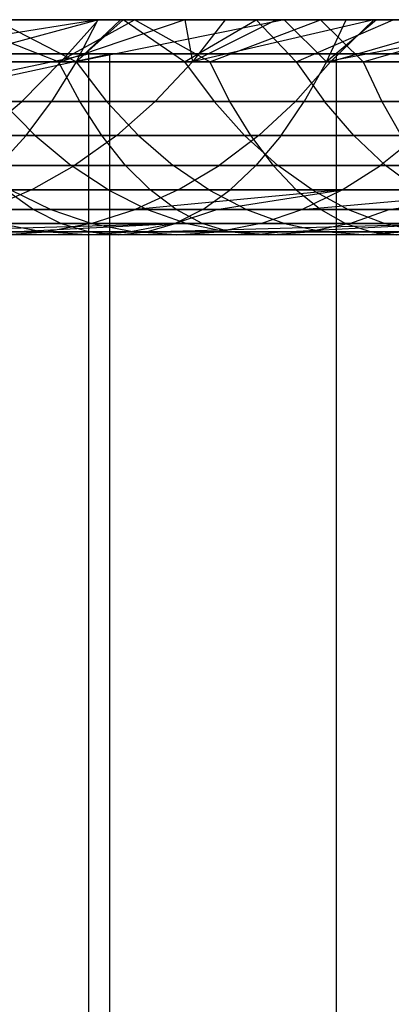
# Model space of a CAD drawing. Extents: x 0.1 to 12.1, y -6 to 6.
# Tile 104 of 181: x 7.473 to 7.819, y 0.016 to 0.932. Entities that reach past the tile are written whole.
import ezdxf

# ---------------------------------------------------------------- set-up
doc = ezdxf.new("R2010")
doc.units = 0
doc.header["$LTSCALE"] = 2.54
doc.layers.get('0').update_dxf_attribs({"linetype": 'CONTINUOUS'})

# ---------------------------------------------------------------- blocks, each defined once
blk = doc.blocks.new('DROPS_COLOR_C_STL')
at = {"color": 0}
for p, q in [((7.54583, 0.93168, 20.19245), (7.29989, 0.89239, 20.0783)), ((7.54583, 0.93168, 20.19245), (7.29989, 0.89239, 20.0783)), ((7.54648, 0.93168, 17.75663), (7.40137, 0.89239, 17.5966)), ((7.54648, 0.93168, 17.75663), (7.40137, 0.89239, 17.5966)), ((7.58011, 0.93168, 21.22912), (7.40929, 0.93168, 21.143)), ((7.50942, 0.89239, 21.15123), (7.40929, 0.93168, 21.143)), ((7.58011, 0.93168, 21.22912), (7.40929, 0.93168, 21.143)), ((7.50942, 0.89239, 21.15123), (7.40929, 0.93168, 21.143)), ((7.4177, 0.93168, 20.11119), (7.54583, 0.93168, 20.19245)), ((7.4177, 0.93168, 20.11119), (7.54583, 0.93168, 20.19245)), ((7.56961, 0.93168, 19.10002), (7.4498, 0.93168, 18.9972)), ((7.52561, 0.89239, 19.01253), (7.4498, 0.93168, 18.9972)), ((7.56961, 0.93168, 19.10002), (7.4498, 0.93168, 18.9972)), ((7.52561, 0.89239, 19.01253), (7.4498, 0.93168, 18.9972)), ((7.87289, 0.93168, 14.78861), (7.45545, 0.93168, 14.67271)), ((7.87289, 0.93168, 14.78861), (7.45545, 0.93168, 14.67271)), ((7.87289, 0.93168, 26.22777), (7.45545, 0.93168, 26.34368)), ((7.87289, 0.93168, 26.22777), (7.45545, 0.93168, 26.34368)), ((7.47107, 0.93168, 17.63872), (7.54648, 0.93168, 17.75663)), ((7.47107, 0.93168, 17.63872), (7.54648, 0.93168, 17.75663)), ((7.50942, 0.89239, 21.15123), (7.58011, 0.93168, 21.22912)), ((7.50942, 0.89239, 21.15123), (7.58011, 0.93168, 21.22912)), ((7.62694, 0.93168, 17.87063), (7.51155, 0.89239, 17.7737)), ((7.62694, 0.93168, 17.87063), (7.51155, 0.89239, 17.7737)), ((7.54648, 0.93168, 17.75663), (7.51155, 0.89239, 17.7737)), ((7.54648, 0.93168, 17.75663), (7.51155, 0.89239, 17.7737)), ((7.52561, 0.89239, 19.01253), (7.56961, 0.93168, 19.10002)), ((7.52561, 0.89239, 19.01253), (7.56961, 0.93168, 19.10002)), ((7.71933, 0.93168, 20.29388), (7.52571, 0.89239, 20.2253)), ((7.56687, 0.93168, 20.20527), (7.52571, 0.89239, 20.2253)), ((7.71933, 0.93168, 20.29388), (7.52571, 0.89239, 20.2253)), ((7.56687, 0.93168, 20.20527), (7.52571, 0.89239, 20.2253)), ((7.54583, 0.93168, 20.19245), (7.52571, 0.89239, 20.2253)), ((7.54583, 0.93168, 20.19245), (7.52571, 0.89239, 20.2253)), ((7.54583, 0.93168, 20.19245), (7.56687, 0.93168, 20.20527)), ((7.54583, 0.93168, 20.19245), (7.56687, 0.93168, 20.20527)), ((7.54648, 0.93168, 17.75663), (7.62694, 0.93168, 17.87063)), ((7.54648, 0.93168, 17.75663), (7.62694, 0.93168, 17.87063)), ((7.56687, 0.93168, 20.20527), (7.71933, 0.93168, 20.29388)), ((7.56687, 0.93168, 20.20527), (7.71933, 0.93168, 20.29388)), ((7.69335, 0.93168, 19.19783), (7.56961, 0.93168, 19.10002)), ((7.62668, 0.89239, 19.09682), (7.56961, 0.93168, 19.10002)), ((7.69335, 0.93168, 19.19783), (7.56961, 0.93168, 19.10002)), ((7.62668, 0.89239, 19.09682), (7.56961, 0.93168, 19.10002)), ((7.75328, 0.93168, 21.30932), (7.58011, 0.93168, 21.22912)), ((7.65003, 0.89239, 21.2198), (7.58011, 0.93168, 21.22912)), ((7.75328, 0.93168, 21.30932), (7.58011, 0.93168, 21.22912)), ((7.65003, 0.89239, 21.2198), (7.58011, 0.93168, 21.22912)), ((7.62668, 0.89239, 19.09682), (7.69335, 0.93168, 19.19783)), ((7.62668, 0.89239, 19.09682), (7.69335, 0.93168, 19.19783)), ((7.62694, 0.93168, 17.87063), (7.66439, 0.93168, 17.92016)), ((7.62694, 0.93168, 17.87063), (7.66439, 0.93168, 17.92016)), ((7.62694, 0.93168, 17.87063), (7.6339, 0.89239, 17.94371)), ((7.62694, 0.93168, 17.87063), (7.6339, 0.89239, 17.94371)), ((7.80263, 0.93168, 18.08672), (7.6339, 0.89239, 17.94371)), ((7.80263, 0.93168, 18.08672), (7.6339, 0.89239, 17.94371)), ((7.71235, 0.93168, 17.98069), (7.6339, 0.89239, 17.94371)), ((7.66439, 0.93168, 17.92016), (7.6339, 0.89239, 17.94371)), ((7.71235, 0.93168, 17.98069), (7.6339, 0.89239, 17.94371)), ((7.66439, 0.93168, 17.92016), (7.6339, 0.89239, 17.94371)), ((7.65003, 0.89239, 21.2198), (7.75328, 0.93168, 21.30932)), ((7.65003, 0.89239, 21.2198), (7.75328, 0.93168, 21.30932)), ((7.66439, 0.93168, 17.92016), (7.71235, 0.93168, 17.98069)), ((7.66439, 0.93168, 17.92016), (7.71235, 0.93168, 17.98069)), ((7.82092, 0.93168, 19.29066), (7.69335, 0.93168, 19.19783)), ((7.73054, 0.89239, 19.17765), (7.69335, 0.93168, 19.19783)), ((7.82092, 0.93168, 19.29066), (7.69335, 0.93168, 19.19783)), ((7.73054, 0.89239, 19.17765), (7.69335, 0.93168, 19.19783)), ((7.71235, 0.93168, 17.98069), (7.80263, 0.93168, 18.08672)), ((7.71235, 0.93168, 17.98069), (7.80263, 0.93168, 18.08672)), ((7.71933, 0.93168, 20.29388), (7.77701, 0.93168, 20.32551)), ((7.71933, 0.93168, 20.29388), (7.77701, 0.93168, 20.32551)), ((7.71933, 0.93168, 20.29388), (7.75872, 0.89239, 20.35941)), ((7.71933, 0.93168, 20.29388), (7.75872, 0.89239, 20.35941)), ((7.73054, 0.89239, 19.17765), (7.82092, 0.93168, 19.29066)), ((7.73054, 0.89239, 19.17765), (7.82092, 0.93168, 19.29066)), ((7.92877, 0.93168, 21.38357), (7.75328, 0.93168, 21.30932)), ((7.7927, 0.89239, 21.28458), (7.75328, 0.93168, 21.30932)), ((7.92877, 0.93168, 21.38357), (7.75328, 0.93168, 21.30932)), ((7.7927, 0.89239, 21.28458), (7.75328, 0.93168, 21.30932)), ((7.75872, 0.89239, 20.35941), (7.77701, 0.93168, 20.32551)), ((7.96405, 0.93168, 20.42128), (7.75872, 0.89239, 20.35941)), ((7.96405, 0.93168, 20.42128), (7.75872, 0.89239, 20.35941)), ((7.8053, 0.93168, 20.34066), (7.75872, 0.89239, 20.35941)), ((7.8053, 0.93168, 20.34066), (7.75872, 0.89239, 20.35941)), ((7.75872, 0.89239, 20.35941), (7.77701, 0.93168, 20.32551)), ((7.89776, 0.93168, 18.18866), (7.76248, 0.89239, 18.0995)), ((7.89776, 0.93168, 18.18866), (7.76248, 0.89239, 18.0995)), ((7.80263, 0.93168, 18.08672), (7.76248, 0.89239, 18.0995)), ((7.80263, 0.93168, 18.08672), (7.76248, 0.89239, 18.0995)), ((7.77701, 0.93168, 20.32551), (7.8053, 0.93168, 20.34066)), ((7.77701, 0.93168, 20.32551), (7.8053, 0.93168, 20.34066)), ((7.7927, 0.89239, 21.28458), (7.92877, 0.93168, 21.38357)), ((7.7927, 0.89239, 21.28458), (7.92877, 0.93168, 21.38357)), ((7.80263, 0.93168, 18.08672), (7.89776, 0.93168, 18.18866)), ((7.80263, 0.93168, 18.08672), (7.89776, 0.93168, 18.18866)), ((7.8053, 0.93168, 20.34066), (7.96405, 0.93168, 20.42128)), ((7.8053, 0.93168, 20.34066), (7.96405, 0.93168, 20.42128)), ((7.37267, 0.85985, 26.66538), (7.55704, 0.9, 26.70963)), ((7.37267, 0.85985, 26.66538), (7.55704, 0.9, 26.70963)), ((7.3801, 0.86685, 35.74808), (7.5374, 0.9, 35.80657)), ((7.3801, 0.86685, 35.74808), (7.5374, 0.9, 35.80657)), ((7.5374, 0.9, 35.80657), (7.41212, 0.9, 35.75938)), ((7.41212, 0.9, 39.52568), (8.31769, 0.9, 39.52568)), ((7.5374, 0.9, 35.80657), (7.41212, 0.9, 35.75938)), ((7.41212, 0.9, 39.52568), (8.31769, 0.9, 39.52568)), ((7.55704, 0.9, 26.70963), (7.41212, 0.9, 26.67433)), ((7.41212, 0.9, 32.52113), (8.31769, 0.9, 32.52113)), ((7.55704, 0.9, 26.70963), (7.41212, 0.9, 26.67433)), ((7.41212, 0.9, 32.52113), (8.31769, 0.9, 32.52113)), ((7.76802, 0.9, 35.90637), (7.5374, 0.9, 35.80657)), ((7.5374, -0.9, 35.80657), (7.5374, 0.9, 35.80657)), ((7.76802, 0.9, 35.90637), (7.5374, 0.9, 35.80657)), ((7.5374, -0.9, 35.80657), (7.5374, 0.9, 35.80657)), ((7.91901, 0.9, 26.81479), (7.55704, 0.9, 26.70963)), ((7.55704, -0.9, 26.70963), (7.55704, 0.9, 26.70963)), ((7.91901, 0.9, 26.81479), (7.55704, 0.9, 26.70963)), ((7.55704, -0.9, 26.70963), (7.55704, 0.9, 26.70963)), ((7.99192, 0.9, 36.02045), (7.76802, 0.9, 35.90637)), ((7.76802, -0.9, 35.90637), (7.76802, 0.9, 35.90637)), ((7.99192, 0.9, 36.02045), (7.76802, 0.9, 35.90637)), ((7.76802, -0.9, 35.90637), (7.76802, 0.9, 35.90637)), ((7.29989, 0.89239, 20.0783), (7.52571, 0.89239, 20.2253)), ((7.29989, 0.89239, 20.0783), (7.52571, 0.89239, 20.2253)), ((7.37075, 0.89239, 21.07883), (7.50942, 0.89239, 21.15123)), ((7.37075, 0.89239, 21.07883), (7.50942, 0.89239, 21.15123)), ((7.51155, 0.89239, 17.7737), (7.40137, 0.89239, 17.5966)), ((7.51155, 0.89239, 17.7737), (7.40137, 0.89239, 17.5966)), ((7.52561, 0.89239, 19.01253), (7.42706, 0.89239, 18.92447)), ((7.52561, 0.89239, 19.01253), (7.42706, 0.89239, 18.92447)), ((7.51155, 0.89239, 17.7737), (7.47533, 0.85555, 17.79795)), ((7.51155, 0.89239, 17.7737), (7.47533, 0.85555, 17.79795)), ((7.52571, 0.89239, 20.2253), (7.50294, 0.85555, 20.26248)), ((7.52571, 0.89239, 20.2253), (7.50294, 0.85555, 20.26248)), ((7.50942, 0.89239, 21.15123), (7.65003, 0.89239, 21.2198)), ((7.52906, 0.85555, 21.11231), (7.50942, 0.89239, 21.15123)), ((7.52906, 0.85555, 21.11231), (7.50942, 0.89239, 21.15123)), ((7.50942, 0.89239, 21.15123), (7.65003, 0.89239, 21.2198)), ((7.6339, 0.89239, 17.94371), (7.51155, 0.89239, 17.7737)), ((7.6339, 0.89239, 17.94371), (7.51155, 0.89239, 17.7737)), ((7.62668, 0.89239, 19.09682), (7.52561, 0.89239, 19.01253)), ((7.52561, 0.89239, 19.01253), (7.55411, 0.85555, 18.97953)), ((7.62668, 0.89239, 19.09682), (7.52561, 0.89239, 19.01253)), ((7.52561, 0.89239, 19.01253), (7.55411, 0.85555, 18.97953)), ((7.52571, 0.89239, 20.2253), (7.75872, 0.89239, 20.35941)), ((7.52571, 0.89239, 20.2253), (7.75872, 0.89239, 20.35941)), ((7.6339, 0.89239, 17.94371), (7.5994, 0.85555, 17.97035)), ((7.6339, 0.89239, 17.94371), (7.5994, 0.85555, 17.97035)), ((7.73054, 0.89239, 19.17765), (7.62668, 0.89239, 19.09682)), ((7.62668, 0.89239, 19.09682), (7.65405, 0.85555, 19.06289)), ((7.73054, 0.89239, 19.17765), (7.62668, 0.89239, 19.09682)), ((7.62668, 0.89239, 19.09682), (7.65405, 0.85555, 19.06289)), ((7.76248, 0.89239, 18.0995), (7.6339, 0.89239, 17.94371)), ((7.76248, 0.89239, 18.0995), (7.6339, 0.89239, 17.94371)), ((7.65003, 0.89239, 21.2198), (7.66859, 0.85555, 21.18036)), ((7.65003, 0.89239, 21.2198), (7.7927, 0.89239, 21.28458)), ((7.65003, 0.89239, 21.2198), (7.66859, 0.85555, 21.18036)), ((7.65003, 0.89239, 21.2198), (7.7927, 0.89239, 21.28458)), ((7.76248, 0.89239, 18.0995), (7.72979, 0.85555, 18.12834)), ((7.76248, 0.89239, 18.0995), (7.72979, 0.85555, 18.12834)), ((7.83733, 0.89239, 19.25513), (7.73054, 0.89239, 19.17765)), ((7.73054, 0.89239, 19.17765), (7.75675, 0.85555, 19.14282)), ((7.83733, 0.89239, 19.25513), (7.73054, 0.89239, 19.17765)), ((7.73054, 0.89239, 19.17765), (7.75675, 0.85555, 19.14282)), ((7.75872, 0.89239, 20.35941), (7.73803, 0.85555, 20.39778)), ((7.75872, 0.89239, 20.35941), (7.73803, 0.85555, 20.39778)), ((7.75872, 0.89239, 20.35941), (7.99801, 0.89239, 20.4802)), ((7.75872, 0.89239, 20.35941), (7.99801, 0.89239, 20.4802)), ((7.90639, 0.89239, 18.252), (7.76248, 0.89239, 18.0995)), ((7.90639, 0.89239, 18.252), (7.76248, 0.89239, 18.0995)), ((7.7927, 0.89239, 21.28458), (7.81017, 0.85555, 21.24464)), ((7.7927, 0.89239, 21.28458), (7.81017, 0.85555, 21.24464)), ((7.7927, 0.89239, 21.28458), (7.93712, 0.89239, 21.3454)), ((7.7927, 0.89239, 21.28458), (7.93712, 0.89239, 21.3454)), ((7.50294, 0.85555, 20.26248), (7.27511, 0.85555, 20.11416)), ((7.50294, 0.85555, 20.26248), (7.27511, 0.85555, 20.11416)), ((7.3636, 0.85555, 17.61835), (7.47533, 0.85555, 17.79795)), ((7.3636, 0.85555, 17.61835), (7.47533, 0.85555, 17.79795)), ((7.52906, 0.85555, 21.11231), (7.39144, 0.85555, 21.04046)), ((7.52906, 0.85555, 21.11231), (7.39144, 0.85555, 21.04046)), ((7.43761, 0.82396, 17.82319), (7.47533, 0.85555, 17.79795)), ((7.43761, 0.82396, 17.82319), (7.47533, 0.85555, 17.79795)), ((7.48746, 0.82396, 18.85913), (7.45665, 0.85555, 18.89246)), ((7.45665, 0.85555, 18.89246), (7.55411, 0.85555, 18.97953)), ((7.48746, 0.82396, 18.85913), (7.45665, 0.85555, 18.89246)), ((7.45665, 0.85555, 18.89246), (7.55411, 0.85555, 18.97953)), ((7.47533, 0.85555, 17.79795), (7.5994, 0.85555, 17.97035)), ((7.47533, 0.85555, 17.79795), (7.5994, 0.85555, 17.97035)), ((7.47924, 0.82396, 20.30118), (7.50294, 0.85555, 20.26248)), ((7.47924, 0.82396, 20.30118), (7.50294, 0.85555, 20.26248)), ((7.73803, 0.85555, 20.39778), (7.50294, 0.85555, 20.26248)), ((7.73803, 0.85555, 20.39778), (7.50294, 0.85555, 20.26248)), ((7.66859, 0.85555, 21.18036), (7.52906, 0.85555, 21.11231)), ((7.66859, 0.85555, 21.18036), (7.52906, 0.85555, 21.11231)), ((7.5495, 0.82396, 21.07179), (7.52906, 0.85555, 21.11231)), ((7.5495, 0.82396, 21.07179), (7.52906, 0.85555, 21.11231)), ((7.58377, 0.82396, 18.94519), (7.55411, 0.85555, 18.97953)), ((7.55411, 0.85555, 18.97953), (7.65405, 0.85555, 19.06289)), ((7.58377, 0.82396, 18.94519), (7.55411, 0.85555, 18.97953)), ((7.55411, 0.85555, 18.97953), (7.65405, 0.85555, 19.06289)), ((7.56349, 0.82396, 17.99809), (7.5994, 0.85555, 17.97035)), ((7.56349, 0.82396, 17.99809), (7.5994, 0.85555, 17.97035)), ((7.5994, 0.85555, 17.97035), (7.72979, 0.85555, 18.12834)), ((7.5994, 0.85555, 17.97035), (7.72979, 0.85555, 18.12834)), ((7.68254, 0.82396, 19.02756), (7.65405, 0.85555, 19.06289)), ((7.65405, 0.85555, 19.06289), (7.75675, 0.85555, 19.14282)), ((7.68254, 0.82396, 19.02756), (7.65405, 0.85555, 19.06289)), ((7.65405, 0.85555, 19.06289), (7.75675, 0.85555, 19.14282)), ((7.66859, 0.85555, 21.18036), (7.68791, 0.82396, 21.13929)), ((7.81017, 0.85555, 21.24464), (7.66859, 0.85555, 21.18036)), ((7.81017, 0.85555, 21.24464), (7.66859, 0.85555, 21.18036)), ((7.66859, 0.85555, 21.18036), (7.68791, 0.82396, 21.13929)), ((7.69576, 0.82396, 18.15836), (7.72979, 0.85555, 18.12834)), ((7.69576, 0.82396, 18.15836), (7.72979, 0.85555, 18.12834)), ((7.71649, 0.82396, 20.43773), (7.73803, 0.85555, 20.39778)), ((7.71649, 0.82396, 20.43773), (7.73803, 0.85555, 20.39778)), ((7.72979, 0.85555, 18.12834), (7.87574, 0.85555, 18.28299)), ((7.72979, 0.85555, 18.12834), (7.87574, 0.85555, 18.28299)), ((7.97945, 0.85555, 20.51964), (7.73803, 0.85555, 20.39778)), ((7.97945, 0.85555, 20.51964), (7.73803, 0.85555, 20.39778)), ((7.78403, 0.82396, 19.10655), (7.75675, 0.85555, 19.14282)), ((7.75675, 0.85555, 19.14282), (7.86235, 0.85555, 19.21943)), ((7.78403, 0.82396, 19.10655), (7.75675, 0.85555, 19.14282)), ((7.75675, 0.85555, 19.14282), (7.86235, 0.85555, 19.21943)), ((7.81017, 0.85555, 21.24464), (7.82836, 0.82396, 21.20306)), ((7.81017, 0.85555, 21.24464), (7.82836, 0.82396, 21.20306)), ((7.81017, 0.85555, 21.24464), (7.95349, 0.85555, 21.30499)), ((7.81017, 0.85555, 21.24464), (7.95349, 0.85555, 21.30499)), ((7.24931, 0.82396, 20.1515), (7.47924, 0.82396, 20.30118)), ((7.24931, 0.82396, 20.1515), (7.47924, 0.82396, 20.30118)), ((7.48746, 0.82396, 18.85913), (7.39414, 0.82396, 18.76984)), ((7.48746, 0.82396, 18.85913), (7.39414, 0.82396, 18.76984)), ((7.5495, 0.82396, 21.07179), (7.41299, 0.82396, 21.00052)), ((7.5495, 0.82396, 21.07179), (7.41299, 0.82396, 21.00052)), ((7.56349, 0.82396, 17.99809), (7.43761, 0.82396, 17.82319)), ((7.56349, 0.82396, 17.99809), (7.43761, 0.82396, 17.82319)), ((7.47924, 0.82396, 20.30118), (7.45341, 0.796, 20.34334)), ((7.47924, 0.82396, 20.30118), (7.45341, 0.796, 20.34334)), ((7.47924, 0.82396, 20.30118), (7.71649, 0.82396, 20.43773)), ((7.47924, 0.82396, 20.30118), (7.71649, 0.82396, 20.43773)), ((7.58377, 0.82396, 18.94519), (7.48746, 0.82396, 18.85913)), ((7.48746, 0.82396, 18.85913), (7.52102, 0.796, 18.82282)), ((7.58377, 0.82396, 18.94519), (7.48746, 0.82396, 18.85913)), ((7.48746, 0.82396, 18.85913), (7.52102, 0.796, 18.82282)), ((7.56349, 0.82396, 17.99809), (7.52435, 0.796, 18.02831)), ((7.56349, 0.82396, 17.99809), (7.52435, 0.796, 18.02831)), ((7.68791, 0.82396, 21.13929), (7.5495, 0.82396, 21.07179)), ((7.68791, 0.82396, 21.13929), (7.5495, 0.82396, 21.07179)), ((7.57177, 0.796, 21.02764), (7.5495, 0.82396, 21.07179)), ((7.57177, 0.796, 21.02764), (7.5495, 0.82396, 21.07179)), ((7.69576, 0.82396, 18.15836), (7.56349, 0.82396, 17.99809)), ((7.69576, 0.82396, 18.15836), (7.56349, 0.82396, 17.99809)), ((7.68254, 0.82396, 19.02756), (7.58377, 0.82396, 18.94519)), ((7.58377, 0.82396, 18.94519), (7.61609, 0.796, 18.90776)), ((7.68254, 0.82396, 19.02756), (7.58377, 0.82396, 18.94519)), ((7.58377, 0.82396, 18.94519), (7.61609, 0.796, 18.90776)), ((7.69576, 0.82396, 18.15836), (7.65869, 0.796, 18.19108)), ((7.69576, 0.82396, 18.15836), (7.65869, 0.796, 18.19108)), ((7.78403, 0.82396, 19.10655), (7.68254, 0.82396, 19.02756)), ((7.68254, 0.82396, 19.02756), (7.71358, 0.796, 18.98907)), ((7.78403, 0.82396, 19.10655), (7.68254, 0.82396, 19.02756)), ((7.68254, 0.82396, 19.02756), (7.71358, 0.796, 18.98907)), ((7.68791, 0.82396, 21.13929), (7.70896, 0.796, 21.09455)), ((7.82836, 0.82396, 21.20306), (7.68791, 0.82396, 21.13929)), ((7.82836, 0.82396, 21.20306), (7.68791, 0.82396, 21.13929)), ((7.68791, 0.82396, 21.13929), (7.70896, 0.796, 21.09455)), ((7.71649, 0.82396, 20.43773), (7.69302, 0.796, 20.48125)), ((7.71649, 0.82396, 20.43773), (7.69302, 0.796, 20.48125)), ((7.84382, 0.82396, 18.31526), (7.69576, 0.82396, 18.15836)), ((7.84382, 0.82396, 18.31526), (7.69576, 0.82396, 18.15836)), ((7.71649, 0.82396, 20.43773), (7.96013, 0.82396, 20.56071)), ((7.71649, 0.82396, 20.43773), (7.96013, 0.82396, 20.56071)), ((7.88839, 0.82396, 19.18227), (7.78403, 0.82396, 19.10655)), ((7.78403, 0.82396, 19.10655), (7.81376, 0.796, 19.06704)), ((7.88839, 0.82396, 19.18227), (7.78403, 0.82396, 19.10655)), ((7.78403, 0.82396, 19.10655), (7.81376, 0.796, 19.06704)), ((7.84382, 0.82396, 18.31526), (7.80905, 0.796, 18.35041)), ((7.84382, 0.82396, 18.31526), (7.80905, 0.796, 18.35041)), ((7.39652, 0.796, 17.85069), (7.52435, 0.796, 18.02831)), ((7.39652, 0.796, 17.85069), (7.52435, 0.796, 18.02831)), ((7.42892, 0.796, 18.73469), (7.52102, 0.796, 18.82282)), ((7.42892, 0.796, 18.73469), (7.52102, 0.796, 18.82282)), ((7.57177, 0.796, 21.02764), (7.43646, 0.796, 20.957)), ((7.57177, 0.796, 21.02764), (7.43646, 0.796, 20.957)), ((7.69302, 0.796, 20.48125), (7.45341, 0.796, 20.34334)), ((7.69302, 0.796, 20.48125), (7.45341, 0.796, 20.34334)), ((7.48423, 0.7733, 18.0593), (7.52435, 0.796, 18.02831)), ((7.48423, 0.7733, 18.0593), (7.52435, 0.796, 18.02831)), ((7.55544, 0.7733, 18.78559), (7.52102, 0.796, 18.82282)), ((7.52102, 0.796, 18.82282), (7.61609, 0.796, 18.90776)), ((7.55544, 0.7733, 18.78559), (7.52102, 0.796, 18.82282)), ((7.52102, 0.796, 18.82282), (7.61609, 0.796, 18.90776)), ((7.52435, 0.796, 18.02831), (7.65869, 0.796, 18.19108)), ((7.52435, 0.796, 18.02831), (7.65869, 0.796, 18.19108)), ((7.70896, 0.796, 21.09455), (7.57177, 0.796, 21.02764)), ((7.70896, 0.796, 21.09455), (7.57177, 0.796, 21.02764)), ((7.5946, 0.7733, 20.98237), (7.57177, 0.796, 21.02764)), ((7.5946, 0.7733, 20.98237), (7.57177, 0.796, 21.02764)), ((7.64923, 0.7733, 18.86939), (7.61609, 0.796, 18.90776)), ((7.61609, 0.796, 18.90776), (7.71358, 0.796, 18.98907)), ((7.64923, 0.7733, 18.86939), (7.61609, 0.796, 18.90776)), ((7.61609, 0.796, 18.90776), (7.71358, 0.796, 18.98907)), ((7.62067, 0.7733, 18.22462), (7.65869, 0.796, 18.19108)), ((7.62067, 0.7733, 18.22462), (7.65869, 0.796, 18.19108)), ((7.65869, 0.796, 18.19108), (7.80905, 0.796, 18.35041)), ((7.65869, 0.796, 18.19108), (7.80905, 0.796, 18.35041)), ((7.66895, 0.7733, 20.52588), (7.69302, 0.796, 20.48125)), ((7.66895, 0.7733, 20.52588), (7.69302, 0.796, 20.48125)), ((7.93908, 0.796, 20.60545), (7.69302, 0.796, 20.48125)), ((7.93908, 0.796, 20.60545), (7.69302, 0.796, 20.48125)), ((7.70896, 0.796, 21.09455), (7.73055, 0.7733, 21.04867)), ((7.84818, 0.796, 21.15776), (7.70896, 0.796, 21.09455)), ((7.84818, 0.796, 21.15776), (7.70896, 0.796, 21.09455)), ((7.70896, 0.796, 21.09455), (7.73055, 0.7733, 21.04867)), ((7.74541, 0.7733, 18.9496), (7.71358, 0.796, 18.98907)), ((7.71358, 0.796, 18.98907), (7.81376, 0.796, 19.06704)), ((7.74541, 0.7733, 18.9496), (7.71358, 0.796, 18.98907)), ((7.71358, 0.796, 18.98907), (7.81376, 0.796, 19.06704)), ((7.77339, 0.7733, 18.38646), (7.80905, 0.796, 18.35041)), ((7.77339, 0.7733, 18.38646), (7.80905, 0.796, 18.35041)), ((7.80905, 0.796, 18.35041), (7.96938, 0.796, 18.49867)), ((7.80905, 0.796, 18.35041), (7.96938, 0.796, 18.49867)), ((7.84424, 0.7733, 19.02652), (7.81376, 0.796, 19.06704)), ((7.81376, 0.796, 19.06704), (7.91677, 0.796, 19.14177)), ((7.84424, 0.7733, 19.02652), (7.81376, 0.796, 19.06704)), ((7.81376, 0.796, 19.06704), (7.91677, 0.796, 19.14177)), ((7.48423, 0.7733, 18.0593), (7.35439, 0.7733, 17.87889)), ((7.48423, 0.7733, 18.0593), (7.35439, 0.7733, 17.87889)), ((7.42693, 0.7733, 20.38658), (7.66895, 0.7733, 20.52588)), ((7.42693, 0.7733, 20.38658), (7.66895, 0.7733, 20.52588)), ((7.48423, 0.7733, 18.0593), (7.44185, 0.75511, 18.09203)), ((7.48423, 0.7733, 18.0593), (7.44185, 0.75511, 18.09203)), ((7.46052, 0.7733, 20.91237), (7.48594, 0.75511, 20.86525)), ((7.5946, 0.7733, 20.98237), (7.46052, 0.7733, 20.91237)), ((7.5946, 0.7733, 20.98237), (7.46052, 0.7733, 20.91237)), ((7.46052, 0.7733, 20.91237), (7.48594, 0.75511, 20.86525)), ((7.55544, 0.7733, 18.78559), (7.46458, 0.7733, 18.69864)), ((7.46458, 0.7733, 18.69864), (7.50223, 0.75511, 18.66058)), ((7.55544, 0.7733, 18.78559), (7.46458, 0.7733, 18.69864)), ((7.46458, 0.7733, 18.69864), (7.50223, 0.75511, 18.66058)), ((7.62067, 0.7733, 18.22462), (7.48423, 0.7733, 18.0593)), ((7.62067, 0.7733, 18.22462), (7.48423, 0.7733, 18.0593)), ((7.64923, 0.7733, 18.86939), (7.55544, 0.7733, 18.78559)), ((7.55544, 0.7733, 18.78559), (7.59179, 0.75511, 18.74628)), ((7.64923, 0.7733, 18.86939), (7.55544, 0.7733, 18.78559)), ((7.55544, 0.7733, 18.78559), (7.59179, 0.75511, 18.74628)), ((7.77339, 0.7733, 18.38646), (7.58052, 0.75511, 18.26004)), ((7.62067, 0.7733, 18.22462), (7.58052, 0.75511, 18.26004)), ((7.77339, 0.7733, 18.38646), (7.58052, 0.75511, 18.26004)), ((7.62067, 0.7733, 18.22462), (7.58052, 0.75511, 18.26004)), ((7.73055, 0.7733, 21.04867), (7.5946, 0.7733, 20.98237)), ((7.73055, 0.7733, 21.04867), (7.5946, 0.7733, 20.98237)), ((7.61871, 0.75511, 20.93457), (7.5946, 0.7733, 20.98237)), ((7.61871, 0.75511, 20.93457), (7.5946, 0.7733, 20.98237)), ((7.77339, 0.7733, 18.38646), (7.62067, 0.7733, 18.22462)), ((7.77339, 0.7733, 18.38646), (7.62067, 0.7733, 18.22462)), ((7.64354, 0.75511, 20.573), (7.66895, 0.7733, 20.52588)), ((7.64354, 0.75511, 20.573), (7.66895, 0.7733, 20.52588)), ((7.74541, 0.7733, 18.9496), (7.64923, 0.7733, 18.86939)), ((7.64923, 0.7733, 18.86939), (7.68423, 0.75511, 18.82887)), ((7.74541, 0.7733, 18.9496), (7.64923, 0.7733, 18.86939)), ((7.64923, 0.7733, 18.86939), (7.68423, 0.75511, 18.82887)), ((7.65673, 0.75511, 18.3436), (7.77339, 0.7733, 18.38646)), ((7.65673, 0.75511, 18.3436), (7.77339, 0.7733, 18.38646)), ((7.66895, 0.7733, 20.52588), (7.91749, 0.7733, 20.65133)), ((7.66895, 0.7733, 20.52588), (7.91749, 0.7733, 20.65133)), ((7.73055, 0.7733, 21.04867), (7.75334, 0.75511, 21.00022)), ((7.8685, 0.7733, 21.1113), (7.73055, 0.7733, 21.04867)), ((7.8685, 0.7733, 21.1113), (7.73055, 0.7733, 21.04867)), ((7.73055, 0.7733, 21.04867), (7.75334, 0.75511, 21.00022)), ((7.73573, 0.75511, 18.42452), (7.77339, 0.7733, 18.38646)), ((7.73573, 0.75511, 18.42452), (7.77339, 0.7733, 18.38646)), ((7.73573, 0.75511, 18.42452), (7.93624, 0.7733, 18.53705)), ((7.73573, 0.75511, 18.42452), (7.93624, 0.7733, 18.53705)), ((7.84424, 0.7733, 19.02652), (7.74541, 0.7733, 18.9496)), ((7.74541, 0.7733, 18.9496), (7.77902, 0.75511, 18.90793)), ((7.84424, 0.7733, 19.02652), (7.74541, 0.7733, 18.9496)), ((7.74541, 0.7733, 18.9496), (7.77902, 0.75511, 18.90793)), ((7.93624, 0.7733, 18.53705), (7.77339, 0.7733, 18.38646)), ((7.93624, 0.7733, 18.53705), (7.77339, 0.7733, 18.38646)), ((7.81718, 0.75511, 18.50246), (7.93624, 0.7733, 18.53705)), ((7.81718, 0.75511, 18.50246), (7.93624, 0.7733, 18.53705)), ((7.48594, 0.75511, 20.86525), (7.35472, 0.75511, 20.79209)), ((7.48594, 0.75511, 20.86525), (7.35472, 0.75511, 20.79209)), ((7.64354, 0.75511, 20.573), (7.39897, 0.75511, 20.43224)), ((7.64354, 0.75511, 20.573), (7.39897, 0.75511, 20.43224)), ((7.41536, 0.75511, 18.5716), (7.50223, 0.75511, 18.66058)), ((7.41536, 0.75511, 18.5716), (7.50223, 0.75511, 18.66058)), ((7.44185, 0.75511, 18.09203), (7.58052, 0.75511, 18.26004)), ((7.44185, 0.75511, 18.09203), (7.58052, 0.75511, 18.26004)), ((7.48594, 0.75511, 20.86525), (7.5117, 0.74218, 20.81747)), ((7.61871, 0.75511, 20.93457), (7.48594, 0.75511, 20.86525)), ((7.61871, 0.75511, 20.93457), (7.48594, 0.75511, 20.86525)), ((7.48594, 0.75511, 20.86525), (7.5117, 0.74218, 20.81747)), ((7.50223, 0.75511, 18.66058), (7.54041, 0.74218, 18.62198)), ((7.50223, 0.75511, 18.66058), (7.59179, 0.75511, 18.74628)), ((7.50223, 0.75511, 18.66058), (7.54041, 0.74218, 18.62198)), ((7.50223, 0.75511, 18.66058), (7.59179, 0.75511, 18.74628)), ((7.53982, 0.74218, 18.29596), (7.58052, 0.75511, 18.26004)), ((7.53982, 0.74218, 18.29596), (7.58052, 0.75511, 18.26004)), ((7.58052, 0.75511, 18.26004), (7.65673, 0.75511, 18.3436)), ((7.58052, 0.75511, 18.26004), (7.65673, 0.75511, 18.3436)), ((7.59179, 0.75511, 18.74628), (7.62864, 0.74218, 18.70641)), ((7.59179, 0.75511, 18.74628), (7.68423, 0.75511, 18.82887)), ((7.59179, 0.75511, 18.74628), (7.62864, 0.74218, 18.70641)), ((7.59179, 0.75511, 18.74628), (7.68423, 0.75511, 18.82887)), ((7.61727, 0.74218, 18.38088), (7.65673, 0.75511, 18.3436)), ((7.61727, 0.74218, 18.38088), (7.65673, 0.75511, 18.3436)), ((7.64354, 0.75511, 20.573), (7.61777, 0.74218, 20.62078)), ((7.64354, 0.75511, 20.573), (7.61777, 0.74218, 20.62078)), ((7.75334, 0.75511, 21.00022), (7.61871, 0.75511, 20.93457)), ((7.75334, 0.75511, 21.00022), (7.61871, 0.75511, 20.93457)), ((7.64316, 0.74218, 20.8861), (7.61871, 0.75511, 20.93457)), ((7.64316, 0.74218, 20.8861), (7.61871, 0.75511, 20.93457)), ((7.8947, 0.75511, 20.69978), (7.64354, 0.75511, 20.573)), ((7.8947, 0.75511, 20.69978), (7.64354, 0.75511, 20.573)), ((7.65673, 0.75511, 18.3436), (7.73573, 0.75511, 18.42452)), ((7.65673, 0.75511, 18.3436), (7.73573, 0.75511, 18.42452)), ((7.68423, 0.75511, 18.82887), (7.71971, 0.74218, 18.78778)), ((7.68423, 0.75511, 18.82887), (7.77902, 0.75511, 18.90793)), ((7.68423, 0.75511, 18.82887), (7.71971, 0.74218, 18.78778)), ((7.68423, 0.75511, 18.82887), (7.77902, 0.75511, 18.90793)), ((7.69756, 0.74218, 18.46312), (7.73573, 0.75511, 18.42452)), ((7.69756, 0.74218, 18.46312), (7.73573, 0.75511, 18.42452)), ((7.73573, 0.75511, 18.42452), (7.81718, 0.75511, 18.50246)), ((7.73573, 0.75511, 18.42452), (7.81718, 0.75511, 18.50246)), ((7.75334, 0.75511, 21.00022), (7.77645, 0.74218, 20.9511)), ((7.88995, 0.75511, 21.06225), (7.75334, 0.75511, 21.00022)), ((7.88995, 0.75511, 21.06225), (7.75334, 0.75511, 21.00022)), ((7.75334, 0.75511, 21.00022), (7.77645, 0.74218, 20.9511)), ((7.77902, 0.75511, 18.90793), (7.8131, 0.74218, 18.86567)), ((7.77902, 0.75511, 18.90793), (7.87643, 0.75511, 18.98374)), ((7.77902, 0.75511, 18.90793), (7.8131, 0.74218, 18.86567)), ((7.77902, 0.75511, 18.90793), (7.87643, 0.75511, 18.98374)), ((7.78033, 0.74218, 18.54232), (7.81718, 0.75511, 18.50246)), ((7.78033, 0.74218, 18.54232), (7.81718, 0.75511, 18.50246)), ((7.81718, 0.75511, 18.50246), (7.90125, 0.75511, 18.57757)), ((7.81718, 0.75511, 18.50246), (7.90125, 0.75511, 18.57757)), ((7.3415, 0.7343, 20.52606), (7.61777, 0.74218, 20.62078)), ((7.3415, 0.7343, 20.52606), (7.61777, 0.74218, 20.62078)), ((7.37061, 0.74218, 20.47853), (7.61777, 0.74218, 20.62078)), ((7.37061, 0.74218, 20.47853), (7.61777, 0.74218, 20.62078)), ((7.5117, 0.74218, 20.81747), (7.38179, 0.74218, 20.74504)), ((7.5117, 0.74218, 20.81747), (7.38179, 0.74218, 20.74504)), ((7.53982, 0.74218, 18.29596), (7.39889, 0.74218, 18.12521)), ((7.53982, 0.74218, 18.29596), (7.39889, 0.74218, 18.12521)), ((7.54041, 0.74218, 18.62198), (7.45482, 0.74218, 18.53432)), ((7.45482, 0.74218, 18.53432), (7.49534, 0.7343, 18.49604)), ((7.54041, 0.74218, 18.62198), (7.45482, 0.74218, 18.53432)), ((7.45482, 0.74218, 18.53432), (7.49534, 0.7343, 18.49604)), ((7.46542, 0.7343, 20.59966), (7.61777, 0.74218, 20.62078)), ((7.46542, 0.7343, 20.59966), (7.61777, 0.74218, 20.62078)), ((7.53982, 0.74218, 18.29596), (7.49802, 0.7343, 18.33284)), ((7.53982, 0.74218, 18.29596), (7.49802, 0.7343, 18.33284)), ((7.5117, 0.74218, 20.81747), (7.53816, 0.7343, 20.7684)), ((7.64316, 0.74218, 20.8861), (7.5117, 0.74218, 20.81747)), ((7.64316, 0.74218, 20.8861), (7.5117, 0.74218, 20.81747)), ((7.5117, 0.74218, 20.81747), (7.53816, 0.7343, 20.7684)), ((7.61727, 0.74218, 18.38088), (7.53982, 0.74218, 18.29596)), ((7.61727, 0.74218, 18.38088), (7.53982, 0.74218, 18.29596)), ((7.62864, 0.74218, 18.70641), (7.54041, 0.74218, 18.62198)), ((7.54041, 0.74218, 18.62198), (7.57961, 0.7343, 18.58236)), ((7.62864, 0.74218, 18.70641), (7.54041, 0.74218, 18.62198)), ((7.54041, 0.74218, 18.62198), (7.57961, 0.7343, 18.58236)), ((7.61727, 0.74218, 18.38088), (7.57675, 0.7343, 18.41915)), ((7.61727, 0.74218, 18.38088), (7.57675, 0.7343, 18.41915)), ((7.59131, 0.7343, 20.66984), (7.61777, 0.74218, 20.62078)), ((7.59131, 0.7343, 20.66984), (7.61777, 0.74218, 20.62078)), ((7.59131, 0.7343, 20.66984), (7.87159, 0.74218, 20.7489)), ((7.59131, 0.7343, 20.66984), (7.87159, 0.74218, 20.7489)), ((7.69756, 0.74218, 18.46312), (7.61727, 0.74218, 18.38088)), ((7.69756, 0.74218, 18.46312), (7.61727, 0.74218, 18.38088)), ((7.61777, 0.74218, 20.62078), (7.87159, 0.74218, 20.7489)), ((7.61777, 0.74218, 20.62078), (7.87159, 0.74218, 20.7489)), ((7.71971, 0.74218, 18.78778), (7.62864, 0.74218, 18.70641)), ((7.62864, 0.74218, 18.70641), (7.66648, 0.7343, 18.66548)), ((7.71971, 0.74218, 18.78778), (7.62864, 0.74218, 18.70641)), ((7.62864, 0.74218, 18.70641), (7.66648, 0.7343, 18.66548)), ((7.77645, 0.74218, 20.9511), (7.64316, 0.74218, 20.8861)), ((7.77645, 0.74218, 20.9511), (7.64316, 0.74218, 20.8861)), ((7.66826, 0.7343, 20.83633), (7.64316, 0.74218, 20.8861)), ((7.66826, 0.7343, 20.83633), (7.64316, 0.74218, 20.8861)), ((7.69756, 0.74218, 18.46312), (7.65836, 0.7343, 18.50275)), ((7.69756, 0.74218, 18.46312), (7.65836, 0.7343, 18.50275)), ((7.78033, 0.74218, 18.54232), (7.69756, 0.74218, 18.46312)), ((7.78033, 0.74218, 18.54232), (7.69756, 0.74218, 18.46312)), ((7.7187, 0.7343, 20.73635), (7.87159, 0.74218, 20.7489)), ((7.7187, 0.7343, 20.73635), (7.87159, 0.74218, 20.7489)), ((7.8131, 0.74218, 18.86567), (7.71971, 0.74218, 18.78778)), ((7.71971, 0.74218, 18.78778), (7.75614, 0.7343, 18.74559)), ((7.8131, 0.74218, 18.86567), (7.71971, 0.74218, 18.78778)), ((7.71971, 0.74218, 18.78778), (7.75614, 0.7343, 18.74559)), ((7.78033, 0.74218, 18.54232), (7.74249, 0.7343, 18.58326)), ((7.78033, 0.74218, 18.54232), (7.74249, 0.7343, 18.58326)), ((7.77645, 0.74218, 20.9511), (7.80018, 0.7343, 20.90066)), ((7.91171, 0.74218, 21.01251), (7.77645, 0.74218, 20.9511)), ((7.91171, 0.74218, 21.01251), (7.77645, 0.74218, 20.9511)), ((7.77645, 0.74218, 20.9511), (7.80018, 0.7343, 20.90066)), ((7.86577, 0.74218, 18.61866), (7.78033, 0.74218, 18.54232)), ((7.86577, 0.74218, 18.61866), (7.78033, 0.74218, 18.54232)), ((7.90907, 0.74218, 18.94036), (7.8131, 0.74218, 18.86567)), ((7.8131, 0.74218, 18.86567), (7.84809, 0.7343, 18.82228)), ((7.90907, 0.74218, 18.94036), (7.8131, 0.74218, 18.86567)), ((7.8131, 0.74218, 18.86567), (7.84809, 0.7343, 18.82228)), ((7.35478, 0.7343, 18.15928), (7.49802, 0.7343, 18.33284)), ((7.35478, 0.7343, 18.15928), (7.49802, 0.7343, 18.33284)), ((7.53816, 0.7343, 20.7684), (7.40958, 0.7343, 20.69673)), ((7.53816, 0.7343, 20.7684), (7.40958, 0.7343, 20.69673)), ((7.41406, 0.7343, 18.40692), (7.49534, 0.7343, 18.49604)), ((7.41406, 0.7343, 18.40692), (7.49534, 0.7343, 18.49604)), ((7.45604, 0.73168, 18.36988), (7.49802, 0.7343, 18.33284)), ((7.45604, 0.73168, 18.36988), (7.49802, 0.7343, 18.33284)), ((7.59131, 0.7343, 20.66984), (7.46542, 0.7343, 20.59966)), ((7.59131, 0.7343, 20.66984), (7.46542, 0.7343, 20.59966)), ((7.53604, 0.73168, 18.4576), (7.49534, 0.7343, 18.49604)), ((7.49534, 0.7343, 18.49604), (7.57961, 0.7343, 18.58236)), ((7.53604, 0.73168, 18.4576), (7.49534, 0.7343, 18.49604)), ((7.49534, 0.7343, 18.49604), (7.57961, 0.7343, 18.58236)), ((7.49802, 0.7343, 18.33284), (7.57675, 0.7343, 18.41915)), ((7.49802, 0.7343, 18.33284), (7.57675, 0.7343, 18.41915)), ((7.53604, 0.73168, 18.4576), (7.57675, 0.7343, 18.41915)), ((7.53604, 0.73168, 18.4576), (7.57675, 0.7343, 18.41915)), ((7.53816, 0.7343, 20.7684), (7.56474, 0.73168, 20.71912)), ((7.66826, 0.7343, 20.83633), (7.53816, 0.7343, 20.7684)), ((7.66826, 0.7343, 20.83633), (7.53816, 0.7343, 20.7684)), ((7.53816, 0.7343, 20.7684), (7.56474, 0.73168, 20.71912)), ((7.56474, 0.73168, 20.71912), (7.59131, 0.7343, 20.66984)), ((7.56474, 0.73168, 20.71912), (7.59131, 0.7343, 20.66984)), ((7.57675, 0.7343, 18.41915), (7.65836, 0.7343, 18.50275)), ((7.57675, 0.7343, 18.41915), (7.65836, 0.7343, 18.50275)), ((7.61898, 0.73168, 18.54255), (7.57961, 0.7343, 18.58236)), ((7.57961, 0.7343, 18.58236), (7.66648, 0.7343, 18.66548)), ((7.61898, 0.73168, 18.54255), (7.57961, 0.7343, 18.58236)), ((7.57961, 0.7343, 18.58236), (7.66648, 0.7343, 18.66548)), ((7.7187, 0.7343, 20.73635), (7.59131, 0.7343, 20.66984)), ((7.7187, 0.7343, 20.73635), (7.59131, 0.7343, 20.66984)), ((7.61898, 0.73168, 18.54255), (7.65836, 0.7343, 18.50275)), ((7.61898, 0.73168, 18.54255), (7.65836, 0.7343, 18.50275)), ((7.65836, 0.7343, 18.50275), (7.74249, 0.7343, 18.58326)), ((7.65836, 0.7343, 18.50275), (7.74249, 0.7343, 18.58326)), ((7.70449, 0.73168, 18.62437), (7.66648, 0.7343, 18.66548)), ((7.66648, 0.7343, 18.66548), (7.75614, 0.7343, 18.74559)), ((7.70449, 0.73168, 18.62437), (7.66648, 0.7343, 18.66548)), ((7.66648, 0.7343, 18.66548), (7.75614, 0.7343, 18.74559)), ((7.80018, 0.7343, 20.90066), (7.66826, 0.7343, 20.83633)), ((7.80018, 0.7343, 20.90066), (7.66826, 0.7343, 20.83633)), ((7.69348, 0.73168, 20.78634), (7.66826, 0.7343, 20.83633)), ((7.69348, 0.73168, 20.78634), (7.66826, 0.7343, 20.83633)), ((7.7187, 0.7343, 20.73635), (7.69348, 0.73168, 20.78634)), ((7.7187, 0.7343, 20.73635), (7.69348, 0.73168, 20.78634)), ((7.70449, 0.73168, 18.62437), (7.74249, 0.7343, 18.58326)), ((7.70449, 0.73168, 18.62437), (7.74249, 0.7343, 18.58326)), ((7.7187, 0.7343, 20.73635), (7.84785, 0.7343, 20.79934)), ((7.7187, 0.7343, 20.73635), (7.84785, 0.7343, 20.79934)), ((7.74249, 0.7343, 18.58326), (7.82933, 0.7343, 18.66084)), ((7.74249, 0.7343, 18.58326), (7.82933, 0.7343, 18.66084)), ((7.79274, 0.73168, 18.70322), (7.75614, 0.7343, 18.74559)), ((7.75614, 0.7343, 18.74559), (7.84809, 0.7343, 18.82228)), ((7.79274, 0.73168, 18.70322), (7.75614, 0.7343, 18.74559)), ((7.75614, 0.7343, 18.74559), (7.84809, 0.7343, 18.82228)), ((7.79274, 0.73168, 18.70322), (7.82933, 0.7343, 18.66084)), ((7.79274, 0.73168, 18.70322), (7.82933, 0.7343, 18.66084)), ((7.80018, 0.7343, 20.90066), (7.82402, 0.73168, 20.85)), ((7.93404, 0.7343, 20.96144), (7.80018, 0.7343, 20.90066)), ((7.93404, 0.7343, 20.96144), (7.80018, 0.7343, 20.90066)), ((7.80018, 0.7343, 20.90066), (7.82402, 0.73168, 20.85)), ((7.56474, 0.73168, 20.71912), (7.4375, 0.73168, 20.64819)), ((7.56474, 0.73168, 20.71912), (7.4375, 0.73168, 20.64819)), ((7.53604, 0.73168, 18.4576), (7.45604, 0.73168, 18.36988)), ((7.53604, 0.73168, 18.4576), (7.45604, 0.73168, 18.36988)), ((7.61898, 0.73168, 18.54255), (7.53604, 0.73168, 18.4576)), ((7.61898, 0.73168, 18.54255), (7.53604, 0.73168, 18.4576)), ((7.69348, 0.73168, 20.78634), (7.56474, 0.73168, 20.71912)), ((7.69348, 0.73168, 20.78634), (7.56474, 0.73168, 20.71912)), ((7.70449, 0.73168, 18.62437), (7.61898, 0.73168, 18.54255)), ((7.70449, 0.73168, 18.62437), (7.61898, 0.73168, 18.54255)), ((7.82402, 0.73168, 20.85), (7.69348, 0.73168, 20.78634)), ((7.82402, 0.73168, 20.85), (7.69348, 0.73168, 20.78634)), ((7.79274, 0.73168, 18.70322), (7.70449, 0.73168, 18.62437)), ((7.79274, 0.73168, 18.70322), (7.70449, 0.73168, 18.62437)), ((7.88324, 0.73168, 18.7787), (7.79274, 0.73168, 18.70322)), ((7.88324, 0.73168, 18.7787), (7.79274, 0.73168, 18.70322))]:
    blk.add_line(p, q, dxfattribs=at)

msp = doc.modelspace()

# ---------------------------------------------------------------- block references
at = {"color": 0}
msp.add_blockref('DROPS_COLOR_C_STL', (0, 0), dxfattribs=at)

doc.saveas('drawing.dxf')
